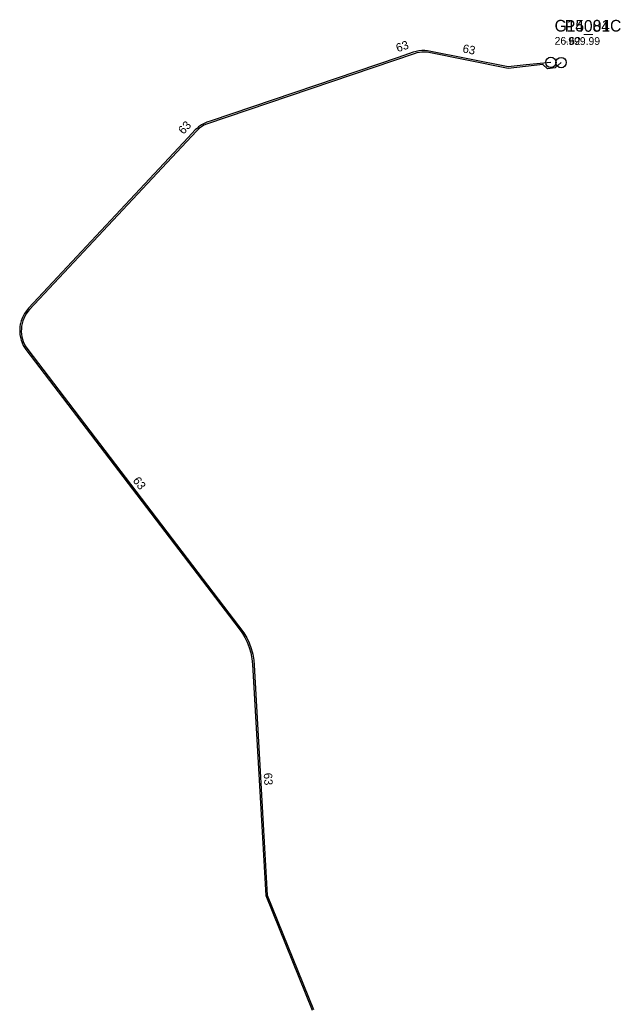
# Model space of a CAD drawing. Header units: metres. Extents: x 179992 to 198392, y 351761 to 369438.
# Tile 175 of 194: x 194865 to 194958, y 362176 to 362329. Entities that reach past the tile are written whole.
import ezdxf

# ---------------------------------------------------------------- set-up
doc = ezdxf.new("R2010")
doc.units = ezdxf.units.M

msp = doc.modelspace()

# ---------------------------------------------------------------- linework, layer by layer
at = {"layer": 'B-WE-RI-PERSLEIDING-POMPPUT'}
msp.add_circle((194947, 362322), 0.8, dxfattribs=at)
at = {"layer": 'B-WE-RI-PERSLEIDING_PP_63', "linetype": 'Continuous'}
msp.add_lwpolyline([(194947, 362322), (194943.193, 362321.604), (194940.411, 362321.306), (194940.392, 362321.304), (194927.924, 362323.802), (194927.538, 362323.827), (194927.069, 362323.817), (194926.613, 362323.773), (194926.205, 362323.69), (194925.747, 362323.563), (194923.42, 362322.758), (194894.506, 362312.984), (194893.84, 362312.755), (194893.422, 362312.561), (194893.042, 362312.348), (194892.572, 362312.01), (194892.397, 362311.847), (194892.071, 362311.58), (194890.973, 362310.391), (194866.31, 362283.993), (194865.979, 362283.604), (194865.727, 362283.249), (194865.686, 362283.18), (194865.64, 362283.101), (194865.505, 362282.868), (194865.316, 362282.475), (194865.167, 362282.061), (194865.052, 362281.641), (194865.036, 362281.526), (194865.019, 362281.431), (194864.981, 362281.225), (194864.977, 362281.172), (194864.942, 362280.779), (194864.942, 362280.356), (194864.983, 362279.957), (194865.043, 362279.48), (194865.15, 362279.069), (194865.305, 362278.676), (194865.496, 362278.247), (194865.674, 362277.932), (194865.866, 362277.642), (194898.833, 362234.467), (194899.264, 362233.878), (194899.357, 362233.72), (194899.711, 362233.129), (194900.065, 362232.399), (194900.402, 362231.549), (194900.658, 362230.735), (194900.81, 362229.851), (194900.889, 362228.958), (194902.945, 362193.245), (194910.1, 362175.55)], dxfattribs=at)
at = {"layer": 'B-WE-RI-RIOOLLEIDING', "linetype": 'Continuous'}
msp.add_lwpolyline([(194948.571, 362321.963), (194947.651, 362321.178), (194946.48, 362321.013), (194945.785, 362321.643), (194940.38, 362321.052), (194927.91, 362323.553), (194927.523, 362323.574), (194927.092, 362323.574), (194926.685, 362323.531), (194926.276, 362323.446), (194925.868, 362323.336), (194893.781, 362312.456), (194893.414, 362312.276), (194893.054, 362312.058), (194892.726, 362311.815), (194892.411, 362311.544), (194892.234, 362311.36), (194866.477, 362283.807), (194866.197, 362283.482), (194865.953, 362283.14), (194865.745, 362282.787), (194865.564, 362282.408), (194865.422, 362282.031), (194865.305, 362281.628), (194865.227, 362281.217), (194865.197, 362280.801), (194865.188, 362280.385), (194865.223, 362279.991), (194865.28, 362279.58), (194865.385, 362279.206), (194865.503, 362278.851), (194865.796, 362278.208), (194866.202, 362277.621), (194899.571, 362233.856), (194900.032, 362233.042), (194900.404, 362232.298), (194900.714, 362231.441), (194900.934, 362230.564), (194901.098, 362229.592), (194901.167, 362228.827), (194903.192, 362193.3), (194910.335, 362175.634)], dxfattribs=at)
at = {"layer": 'B-WE-RI-RIOOLPUT_INSPECTIEPUT'}
msp.add_circle((194948.57, 362321.96), 0.8, dxfattribs=at)

# ---------------------------------------------------------------- texts
at = {"layer": 'B-WE-RI-PERSLEIDING_AFM'}
for rotation, p in [(19.08, (194923.34, 362323.55)), (-11.33, (194933.29, 362323.55)), (47.28, (194890.24, 362310.78)), (-52.64, (194882.34, 362257.35)), (-86.71, (194902.64, 362212.17))]:
    msp.add_text('63', height=1.3, rotation=rotation, dxfattribs=at).set_placement(p)
at = {"layer": 'B-WE-RI-PERSLEIDING_PUTDEKSELNIVEAU'}
msp.add_text('26.62', height=1.2, dxfattribs=at).set_placement((194947.58, 362324.72))
at = {"layer": 'B-WE-RI-PERSLEIDING_PUTNUMMER'}
msp.add_text('G15_01C', height=1.8, dxfattribs=at).set_placement((194947.58, 362326.76))
at = {"layer": 'B-WE-RI_PUTDEKSELNIVEAU'}
msp.add_text('-999.99', height=1.2, dxfattribs=at).set_placement((194949.16, 362324.69))
at = {"layer": 'B-WE-RI_PUTNUMMER'}
msp.add_text('P4084', height=1.8, dxfattribs=at).set_placement((194949.16, 362326.73))

doc.saveas('drawing.dxf')
